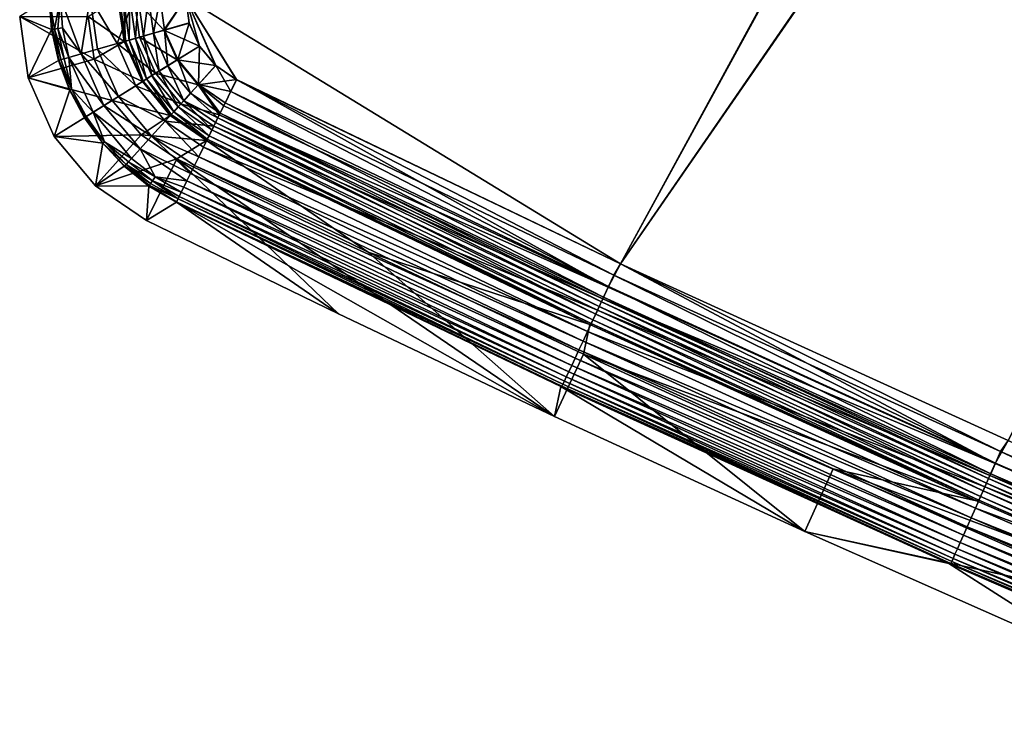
# Model space of a CAD drawing. Header units: metres. Extents: x 0 to 1400, y -1400 to 0.
# Tile 1 of 256: x 0 to 43, y -1323 to -1292. Entities that reach past the tile are written whole.
import ezdxf

# ---------------------------------------------------------------- set-up
doc = ezdxf.new("R2010")
doc.units = ezdxf.units.M

msp = doc.modelspace()

# ---------------------------------------------------------------- linework, layer by layer
at = {"layer": 'None'}
for points in [[(26.28237, -1302.206421), (98.733162, -1169.822754), (7.262993, -1290.58252)], [(98.733162, -1169.822754), (26.28237, -1302.206421), (108.43763, -1183.395752)], [(26.284334, -1302.207397, -3), (7.263255, -1290.58252, -3), (98.121849, -1170.299805, -3)], [(107.838593, -1183.887207, -3), (26.284334, -1302.207397, -3), (98.121849, -1170.299805, -3)], [(26.28237, -1302.206421), (43.232292, -1309.932251), (108.43763, -1183.395752)], [(43.234257, -1309.933105, -3), (26.284334, -1302.207397, -3), (107.838593, -1183.887207, -3)], [(1.294015, -1290.58252, -5.865956), (0, -1291.388062, -80), (1.393106, -1291.959961, -5.858041)], [(1.393106, -1291.959961, -5.858041), (1.42888, -1291.955444, -5.282678), (1.294015, -1290.58252, -5.865956)], [(1.42888, -1291.955444, -5.282678), (1.522773, -1291.942383, -4.711677), (1.294015, -1290.58252, -5.865956)], [(1.294015, -1290.58252, -5.865956), (1.522773, -1291.942383, -4.711677), (1.777908, -1290.58252, -3.61353)], [(1.522773, -1291.942383, -4.711677), (1.670731, -1291.921631, -4.151338), (1.777908, -1290.58252, -3.61353)], [(1.777908, -1290.58252, -3.61353), (1.670731, -1291.921631, -4.151338), (1.871613, -1291.893555, -3.607994)], [(3.078628, -1290.58252, -1.712029), (1.777908, -1290.58252, -3.61353), (2.683194, -1293.027588, -2.591883)], [(2.683194, -1293.027588, -2.591883), (1.777908, -1290.58252, -3.61353), (1.871613, -1291.893555, -3.607994)], [(3.397202, -1292.82373, -1.707133), (3.078628, -1290.58252, -1.712029), (2.683194, -1293.027588, -2.591883)], [(2.999513, -1291.388062, -80.052353), (4.293558, -1290.58252, -5.918313), (4.575136, -1292.490601, -5.911572)], [(5.002484, -1290.58252, -0.444609), (3.078628, -1290.58252, -1.712029), (4.261871, -1292.576782, -0.982192)], [(3.078628, -1290.58252, -1.712029), (3.397202, -1292.82373, -1.707133), (4.261871, -1292.576782, -0.982192)], [(4.261871, -1292.576782, -0.982192), (5.245498, -1292.295776, -0.443247), (5.002484, -1290.58252, -0.444609)], [(4.575136, -1292.490601, -5.911572), (4.293558, -1290.58252, -5.918313), (4.359362, -1290.58252, -5.346294)], [(4.625282, -1292.473022, -5.341588), (4.575136, -1292.490601, -5.911572), (4.359362, -1290.58252, -5.346294)], [(4.359362, -1290.58252, -5.346294), (4.534304, -1290.58252, -4.79771), (4.625282, -1292.473022, -5.341588)], [(4.534304, -1290.58252, -4.79771), (4.794093, -1292.424805, -4.792995), (4.625282, -1292.473022, -5.341588)], [(4.534304, -1290.58252, -4.79771), (4.811808, -1290.58252, -4.293189), (4.794093, -1292.424805, -4.792995)], [(4.811808, -1290.58252, -4.293189), (5.061515, -1292.348389, -4.289472), (4.794093, -1292.424805, -4.792995)], [(4.811808, -1290.58252, -4.293189), (5.181445, -1290.58252, -3.851693), (5.061515, -1292.348389, -4.289472)], [(5.245498, -1292.295776, -0.443247), (6.312303, -1291.991211, -0.112191), (5.002484, -1290.58252, -0.444609)], [(5.002484, -1290.58252, -0.444609), (6.312303, -1291.991211, -0.112191), (7.262993, -1290.58252)], [(5.181445, -1290.58252, -3.851693), (5.416728, -1292.246948, -3.849309), (5.061515, -1292.348389, -4.289472)], [(5.181445, -1290.58252, -3.851693), (5.629323, -1290.58252, -3.489816), (5.416728, -1292.246948, -3.849309)], [(5.629323, -1290.58252, -3.489816), (5.846894, -1292.124146, -3.48865), (5.416728, -1292.246948, -3.849309)], [(5.629323, -1290.58252, -3.489816), (6.138608, -1290.58252, -3.221157), (5.846894, -1292.124146, -3.48865)], [(6.138608, -1290.58252, -3.221157), (6.336243, -1291.984375, -3.220523), (5.846894, -1292.124146, -3.48865)], [(6.138608, -1290.58252, -3.221157), (7.263255, -1290.58252, -3), (6.336243, -1291.984375, -3.220523)], [(6.312303, -1291.991211, -0.112191), (7.416185, -1291.67627), (7.262993, -1290.58252)], [(7.263255, -1290.58252, -3), (7.416335, -1291.676758, -3), (6.336243, -1291.984375, -3.220523)], [(7.416185, -1291.67627), (7.863981, -1292.685547), (7.262993, -1290.58252)], [(7.863981, -1292.685547), (8.571769, -1293.533081), (7.262993, -1290.58252)], [(7.262993, -1290.58252), (8.571769, -1293.533081), (9.485583, -1294.153076)], [(9.485583, -1294.153076), (26.28237, -1302.206421), (7.262993, -1290.58252)], [(26.284334, -1302.207397, -3), (9.487546, -1294.154053, -3), (7.263255, -1290.58252, -3)], [(9.487546, -1294.154053, -3), (8.572985, -1293.53418, -3), (7.263255, -1290.58252, -3)], [(7.263255, -1290.58252, -3), (8.572985, -1293.53418, -3), (7.864559, -1292.686523, -3)], [(7.864559, -1292.686523, -3), (7.416335, -1291.676758, -3), (7.263255, -1290.58252, -3)], [(0, -1291.388062, -80), (0.367841, -1294.068604, -80), (1.393106, -1291.959961, -5.858041)], [(0.367841, -1294.068604, -80), (0, -1291.388062, -80), (3.256284, -1293.260376, -80.059189)], [(0, -1291.388062, -80), (2.999513, -1291.388062, -80.052353), (3.256284, -1293.260376, -80.059189)], [(3.256284, -1293.260376, -80.059189), (2.999513, -1291.388062, -80.052353), (4.575136, -1292.490601, -5.911572)], [(0.367841, -1294.068604, -80), (1.696583, -1293.314087, -5.852393), (1.393106, -1291.959961, -5.858041)], [(1.71473, -1293.304199, -5.277255), (1.42888, -1291.955444, -5.282678), (1.393106, -1291.959961, -5.858041)], [(1.696583, -1293.314087, -5.852393), (1.71473, -1293.304199, -5.277255), (1.393106, -1291.959961, -5.858041)], [(1.80632, -1293.278076, -4.706699), (1.522773, -1291.942383, -4.711677), (1.42888, -1291.955444, -5.282678)], [(1.71473, -1293.304199, -5.277255), (1.80632, -1293.278076, -4.706699), (1.42888, -1291.955444, -5.282678)], [(1.522773, -1291.942383, -4.711677), (1.95033, -1293.236938, -4.146839), (1.670731, -1291.921631, -4.151338)], [(1.95033, -1293.236938, -4.146839), (1.522773, -1291.942383, -4.711677), (1.80632, -1293.278076, -4.706699)], [(1.670731, -1291.921631, -4.151338), (2.145649, -1293.181152, -3.603996), (1.871613, -1291.893555, -3.607994)], [(1.95033, -1293.236938, -4.146839), (2.145649, -1293.181152, -3.603996), (1.670731, -1291.921631, -4.151338)], [(1.871613, -1291.893555, -3.607994), (2.145649, -1293.181152, -3.603996), (2.683194, -1293.027588, -2.591883)], [(6.88929, -1293.290894, -0.112086), (6.312303, -1291.991211, -0.112191), (5.245498, -1292.295776, -0.443247)], [(5.846894, -1292.124146, -3.48865), (6.336243, -1291.984375, -3.220523), (6.478433, -1293.546387, -3.488189)], [(7.863981, -1292.685547), (7.416185, -1291.67627), (6.312303, -1291.991211, -0.112191)], [(6.88929, -1293.290894, -0.112086), (7.863981, -1292.685547), (6.312303, -1291.991211, -0.112191)], [(6.336243, -1291.984375, -3.220523), (7.416335, -1291.676758, -3), (6.910398, -1293.27771, -3.220318)], [(6.336243, -1291.984375, -3.220523), (6.910398, -1293.27771, -3.220318), (6.478433, -1293.546387, -3.488189)], [(7.416335, -1291.676758, -3), (7.864559, -1292.686523, -3), (6.910398, -1293.27771, -3.220318)], [(3.256284, -1293.260376, -80.059189), (4.575136, -1292.490601, -5.911572), (5.376731, -1294.231689, -5.909472)], [(5.947658, -1293.876587, -0.442818), (5.245498, -1292.295776, -0.443247), (4.261871, -1292.576782, -0.982192)], [(5.376731, -1294.231689, -5.909472), (4.575136, -1292.490601, -5.911572), (4.625282, -1292.473022, -5.341588)], [(4.625282, -1292.473022, -5.341588), (4.794093, -1292.424805, -4.792995), (5.399434, -1294.217651, -5.339591)], [(5.399434, -1294.217651, -5.339591), (5.376731, -1294.231689, -5.909472), (4.625282, -1292.473022, -5.341588)], [(4.794093, -1292.424805, -4.792995), (5.061515, -1292.348389, -4.289472), (5.548721, -1294.124756, -4.7914)], [(4.794093, -1292.424805, -4.792995), (5.548721, -1294.124756, -4.7914), (5.399434, -1294.217651, -5.339591)], [(5.061515, -1292.348389, -4.289472), (5.416728, -1292.246948, -3.849309), (5.784978, -1293.977783, -4.288288)], [(5.061515, -1292.348389, -4.289472), (5.784978, -1293.977783, -4.288288), (5.548721, -1294.124756, -4.7914)], [(5.947658, -1293.876587, -0.442818), (6.88929, -1293.290894, -0.112086), (5.245498, -1292.295776, -0.443247)], [(5.416728, -1292.246948, -3.849309), (5.846894, -1292.124146, -3.48865), (6.098657, -1293.782715, -3.848514)], [(5.416728, -1292.246948, -3.849309), (6.098657, -1293.782715, -3.848514), (5.784978, -1293.977783, -4.288288)], [(5.846894, -1292.124146, -3.48865), (6.478433, -1293.546387, -3.488189), (6.098657, -1293.782715, -3.848514)], [(4.315983, -1294.891602, -1.705507), (3.397202, -1292.82373, -1.707133), (2.683194, -1293.027588, -2.591883)], [(4.261871, -1292.576782, -0.982192), (3.397202, -1292.82373, -1.707133), (5.079371, -1294.416748, -0.981242)], [(3.397202, -1292.82373, -1.707133), (4.315983, -1294.891602, -1.705507), (5.079371, -1294.416748, -0.981242)], [(5.079371, -1294.416748, -0.981242), (5.947658, -1293.876587, -0.442818), (4.261871, -1292.576782, -0.982192)], [(8.571769, -1293.533081), (7.863981, -1292.685547), (6.88929, -1293.290894, -0.112086)], [(6.910398, -1293.27771, -3.220318), (7.864559, -1292.686523, -3), (7.816753, -1294.364502, -3.220522)], [(7.864559, -1292.686523, -3), (8.572985, -1293.53418, -3), (7.816753, -1294.364502, -3.220522)], [(0.367841, -1294.068604, -80), (3.256284, -1293.260376, -80.059189), (4.047956, -1295.059082, -80.061653)], [(2.186017, -1294.591431, -5.849195), (1.696583, -1293.314087, -5.852393), (0.367841, -1294.068604, -80)], [(2.184835, -1294.599365, -5.273966), (1.71473, -1293.304199, -5.277255), (1.696583, -1293.314087, -5.852393)], [(2.186017, -1294.591431, -5.849195), (2.184835, -1294.599365, -5.273966), (1.696583, -1293.314087, -5.852393)], [(2.272154, -1294.560669, -4.703683), (1.80632, -1293.278076, -4.706699), (1.71473, -1293.304199, -5.277255)], [(2.184835, -1294.599365, -5.273966), (2.272154, -1294.560669, -4.703683), (1.71473, -1293.304199, -5.277255)], [(2.272154, -1294.560669, -4.703683), (1.95033, -1293.236938, -4.146839), (1.80632, -1293.278076, -4.706699)], [(2.145649, -1293.181152, -3.603996), (1.95033, -1293.236938, -4.146839), (2.272154, -1294.560669, -4.703683)], [(2.145649, -1293.181152, -3.603996), (3.685453, -1295.283813, -2.589477), (2.683194, -1293.027588, -2.591883)], [(3.685453, -1295.283813, -2.589477), (2.145649, -1293.181152, -3.603996), (3.210542, -1295.579102, -3.600766)], [(3.210542, -1295.579102, -3.600766), (2.145649, -1293.181152, -3.603996), (2.272154, -1294.560669, -4.703683)], [(2.683194, -1293.027588, -2.591883), (3.685453, -1295.283813, -2.589477), (4.315983, -1294.891602, -1.705507)], [(4.047956, -1295.059082, -80.061653), (3.256284, -1293.260376, -80.059189), (5.376731, -1294.231689, -5.909472)], [(7.800077, -1294.382935, -0.112191), (6.88929, -1293.290894, -0.112086), (5.947658, -1293.876587, -0.442818)], [(6.478433, -1293.546387, -3.488189), (6.910398, -1293.27771, -3.220318), (7.475076, -1294.741699, -3.488649)], [(7.800077, -1294.382935, -0.112191), (8.571769, -1293.533081), (6.88929, -1293.290894, -0.112086)], [(6.910398, -1293.27771, -3.220318), (7.816753, -1294.364502, -3.220522), (7.475076, -1294.741699, -3.488649)], [(5.784978, -1293.977783, -4.288288), (6.098657, -1293.782715, -3.848514), (6.926701, -1295.346924, -4.289469)], [(6.098657, -1293.782715, -3.848514), (6.478433, -1293.546387, -3.488189), (7.174721, -1295.073242, -3.849308)], [(6.098657, -1293.782715, -3.848514), (7.174721, -1295.073242, -3.849308), (6.926701, -1295.346924, -4.289469)], [(6.478433, -1293.546387, -3.488189), (7.475076, -1294.741699, -3.488649), (7.174721, -1295.073242, -3.849308)], [(7.800077, -1294.382935, -0.112191), (9.485583, -1294.153076), (8.571769, -1293.533081)], [(7.816753, -1294.364502, -3.220522), (8.572985, -1293.53418, -3), (9.234777, -1294.668335, -3.055813)], [(8.572985, -1293.53418, -3), (9.487546, -1294.154053, -3), (9.234777, -1294.668335, -3.055813)], [(1.501548, -1296.643921, -80), (2.186017, -1294.591431, -5.849195), (0.367841, -1294.068604, -80)], [(1.501548, -1296.643921, -80), (0.367841, -1294.068604, -80), (4.047956, -1295.059082, -80.061653)], [(4.047956, -1295.059082, -80.061653), (5.376731, -1294.231689, -5.909472), (6.584117, -1295.720337, -5.911569)], [(7.055212, -1295.2052, -0.443246), (5.947658, -1293.876587, -0.442818), (5.079371, -1294.416748, -0.981242)], [(6.584117, -1295.720337, -5.911569), (5.376731, -1294.231689, -5.909472), (5.399434, -1294.217651, -5.339591)], [(5.399434, -1294.217651, -5.339591), (5.548721, -1294.124756, -4.7914), (6.62211, -1295.683228, -5.341584)], [(6.62211, -1295.683228, -5.341584), (6.584117, -1295.720337, -5.911569), (5.399434, -1294.217651, -5.339591)], [(5.548721, -1294.124756, -4.7914), (5.784978, -1293.977783, -4.288288), (6.739979, -1295.553101, -4.792993)], [(5.548721, -1294.124756, -4.7914), (6.739979, -1295.553101, -4.792993), (6.62211, -1295.683228, -5.341584)], [(5.784978, -1293.977783, -4.288288), (6.926701, -1295.346924, -4.289469), (6.739979, -1295.553101, -4.792993)], [(7.055212, -1295.2052, -0.443246), (7.800077, -1294.382935, -0.112191), (5.947658, -1293.876587, -0.442818)], [(8.926799, -1295.295044, -0.13694), (9.485583, -1294.153076), (7.800077, -1294.382935, -0.112191)], [(9.485583, -1294.153076), (8.926799, -1295.295044, -0.13694), (25.746523, -1303.223999, -0.112516)], [(9.234777, -1294.668335, -3.055813), (9.487546, -1294.154053, -3), (25.991236, -1302.700684, -3.055977)], [(26.28237, -1302.206421), (9.485583, -1294.153076), (25.746523, -1303.223999, -0.112516)], [(9.487546, -1294.154053, -3), (26.284334, -1302.207397, -3), (25.991236, -1302.700684, -3.055977)], [(1.501548, -1296.643921, -80), (2.843963, -1295.807129, -5.848162), (2.186017, -1294.591431, -5.849195)], [(2.910449, -1295.765869, -4.702671), (2.272154, -1294.560669, -4.703683), (2.184835, -1294.599365, -5.273966)], [(2.829267, -1295.816284, -5.272861), (2.184835, -1294.599365, -5.273966), (2.186017, -1294.591431, -5.849195)], [(2.829267, -1295.816284, -5.272861), (2.910449, -1295.765869, -4.702671), (2.184835, -1294.599365, -5.273966)], [(2.843963, -1295.807129, -5.848162), (2.829267, -1295.816284, -5.272861), (2.186017, -1294.591431, -5.849195)], [(2.910449, -1295.765869, -4.702671), (3.210542, -1295.579102, -3.600766), (2.272154, -1294.560669, -4.703683)], [(5.079371, -1294.416748, -0.981242), (4.315983, -1294.891602, -1.705507), (6.368423, -1295.963379, -0.98219)], [(6.368423, -1295.963379, -0.98219), (7.055212, -1295.2052, -0.443246), (5.079371, -1294.416748, -0.981242)], [(8.731893, -1295.69165, -0.251109), (7.800077, -1294.382935, -0.112191), (7.055212, -1295.2052, -0.443246)], [(7.475076, -1294.741699, -3.488649), (7.816753, -1294.364502, -3.220522), (8.766883, -1295.620483, -3.489813)], [(8.731893, -1295.69165, -0.251109), (8.926799, -1295.295044, -0.13694), (7.800077, -1294.382935, -0.112191)], [(7.816753, -1294.364502, -3.220522), (8.991508, -1295.163452, -3.221156), (8.766883, -1295.620483, -3.489813)], [(9.234777, -1294.668335, -3.055813), (8.991508, -1295.163452, -3.221156), (7.816753, -1294.364502, -3.220522)], [(8.991508, -1295.163452, -3.221156), (9.234777, -1294.668335, -3.055813), (25.757101, -1303.201416, -3.221156)], [(9.234777, -1294.668335, -3.055813), (25.991236, -1302.700684, -3.055977), (25.757101, -1303.201416, -3.221156)], [(1.501548, -1296.643921, -80), (4.047956, -1295.059082, -80.061653), (5.311628, -1296.564087, -80.059189)], [(3.685453, -1295.283813, -2.589477), (5.764692, -1296.629761, -1.70713), (4.315983, -1294.891602, -1.705507)], [(5.311628, -1296.564087, -80.059189), (4.047956, -1295.059082, -80.061653), (6.584117, -1295.720337, -5.911569)], [(4.315983, -1294.891602, -1.705507), (5.764692, -1296.629761, -1.70713), (6.368423, -1295.963379, -0.98219)], [(6.926701, -1295.346924, -4.289469), (7.174721, -1295.073242, -3.849308), (8.406308, -1296.354126, -4.293182)], [(7.174721, -1295.073242, -3.849308), (7.475076, -1294.741699, -3.488649), (8.664235, -1295.829346, -3.659872)], [(7.174721, -1295.073242, -3.849308), (8.569342, -1296.022461, -3.851689), (8.406308, -1296.354126, -4.293182)], [(8.664235, -1295.829346, -3.659872), (8.569342, -1296.022461, -3.851689), (7.174721, -1295.073242, -3.849308)], [(7.475076, -1294.741699, -3.488649), (8.766883, -1295.620483, -3.489813), (8.664235, -1295.829346, -3.659872)], [(5.266156, -1297.180054, -2.591879), (3.685453, -1295.283813, -2.589477), (3.210542, -1295.579102, -3.600766)], [(3.685453, -1295.283813, -2.589477), (5.266156, -1297.180054, -2.591879), (5.764692, -1296.629761, -1.70713)], [(8.490542, -1296.182739, -0.444482), (7.055212, -1295.2052, -0.443246), (6.368423, -1295.963379, -0.98219)], [(6.739979, -1295.553101, -4.792993), (6.926701, -1295.346924, -4.289469), (8.283912, -1296.603271, -4.797701)], [(6.926701, -1295.346924, -4.289469), (8.406308, -1296.354126, -4.293182), (8.283912, -1296.603271, -4.797701)], [(8.490542, -1296.182739, -0.444482), (8.731893, -1295.69165, -0.251109), (7.055212, -1295.2052, -0.443246)], [(25.746523, -1303.223999, -0.112516), (8.926799, -1295.295044, -0.13694), (8.731893, -1295.69165, -0.251109)], [(8.766883, -1295.620483, -3.489813), (8.991508, -1295.163452, -3.221156), (25.541275, -1303.662842, -3.490045)], [(8.991508, -1295.163452, -3.221156), (25.757101, -1303.201416, -3.221156), (25.541275, -1303.662842, -3.490045)], [(3.643686, -1296.934814, -5.84919), (2.843963, -1295.807129, -5.848162), (1.501548, -1296.643921, -80)], [(3.709348, -1296.871094, -4.70368), (2.910449, -1295.765869, -4.702671), (2.829267, -1295.816284, -5.272861)], [(3.636026, -1296.932373, -5.273962), (2.829267, -1295.816284, -5.272861), (2.843963, -1295.807129, -5.848162)], [(3.636026, -1296.932373, -5.273962), (3.709348, -1296.871094, -4.70368), (2.829267, -1295.816284, -5.272861)], [(3.643686, -1296.934814, -5.84919), (3.636026, -1296.932373, -5.273962), (2.843963, -1295.807129, -5.848162)], [(3.210542, -1295.579102, -3.600766), (2.910449, -1295.765869, -4.702671), (3.709348, -1296.871094, -4.70368)], [(5.266156, -1297.180054, -2.591879), (3.210542, -1295.579102, -3.600766), (4.89083, -1297.59436, -3.60399)], [(4.89083, -1297.59436, -3.60399), (3.210542, -1295.579102, -3.600766), (3.709348, -1296.871094, -4.70368)], [(5.311628, -1296.564087, -80.059189), (6.584117, -1295.720337, -5.911569), (8.177726, -1296.819336, -5.918313)], [(8.177726, -1296.819336, -5.918313), (6.584117, -1295.720337, -5.911569), (6.62211, -1295.683228, -5.341584)], [(6.62211, -1295.683228, -5.341584), (6.739979, -1295.553101, -4.792993), (8.206751, -1296.760254, -5.346284)], [(8.206751, -1296.760254, -5.346284), (8.177726, -1296.819336, -5.918313), (6.62211, -1295.683228, -5.341584)], [(6.739979, -1295.553101, -4.792993), (8.283912, -1296.603271, -4.797701), (8.206751, -1296.760254, -5.346284)], [(8.731893, -1295.69165, -0.251109), (8.490542, -1296.182739, -0.444482), (25.507816, -1303.734375, -0.251606)], [(25.351633, -1304.068359, -3.851689), (8.569342, -1296.022461, -3.851689), (8.664235, -1295.829346, -3.659872)], [(8.664235, -1295.829346, -3.659872), (8.766883, -1295.620483, -3.489813), (25.442724, -1303.873657, -3.660043)], [(25.442724, -1303.873657, -3.660043), (25.351633, -1304.068359, -3.851689), (8.664235, -1295.829346, -3.659872)], [(25.746523, -1303.223999, -0.112516), (8.731893, -1295.69165, -0.251109), (25.507816, -1303.734375, -0.251606)], [(8.766883, -1295.620483, -3.489813), (25.541275, -1303.662842, -3.490045), (25.442724, -1303.873657, -3.660043)], [(5.764692, -1296.629761, -1.70713), (7.832515, -1297.521729, -1.326623), (6.368423, -1295.963379, -0.98219)], [(6.368423, -1295.963379, -0.98219), (7.832515, -1297.521729, -1.326623), (8.038766, -1297.102051, -0.984865)], [(8.038766, -1297.102051, -0.984865), (8.490542, -1296.182739, -0.444482), (6.368423, -1295.963379, -0.98219)], [(8.490542, -1296.182739, -0.444482), (8.038766, -1297.102051, -0.984865), (25.275898, -1304.230347, -0.444534)], [(25.077496, -1304.654663, -4.797701), (8.283912, -1296.603271, -4.797701), (8.406308, -1296.354126, -4.293182)], [(25.19515, -1304.403076, -4.292985), (8.406308, -1296.354126, -4.293182), (8.569342, -1296.022461, -3.851689)], [(25.19515, -1304.403076, -4.292985), (25.077496, -1304.654663, -4.797701), (8.406308, -1296.354126, -4.293182)], [(25.507816, -1303.734375, -0.251606), (8.490542, -1296.182739, -0.444482), (25.275898, -1304.230347, -0.444534)], [(25.351633, -1304.068359, -3.851689), (25.19515, -1304.403076, -4.292985), (8.569342, -1296.022461, -3.851689)], [(3.311, -1298.798828, -80), (1.501548, -1296.643921, -80), (5.311628, -1296.564087, -80.059189)], [(3.311, -1298.798828, -80), (3.643686, -1296.934814, -5.84919), (1.501548, -1296.643921, -80)], [(3.311, -1298.798828, -80), (5.311628, -1296.564087, -80.059189), (6.877636, -1297.621826, -80.052368)], [(5.266156, -1297.180054, -2.591879), (7.46866, -1298.262085, -2.137302), (5.764692, -1296.629761, -1.70713)], [(6.877636, -1297.621826, -80.052368), (5.311628, -1296.564087, -80.059189), (8.177726, -1296.819336, -5.918313)], [(7.46866, -1298.262085, -2.137302), (7.641909, -1297.909546, -1.711938), (5.764692, -1296.629761, -1.70713)], [(5.764692, -1296.629761, -1.70713), (7.641909, -1297.909546, -1.711938), (7.832515, -1297.521729, -1.326623)], [(15.240726, -1301.690552, -80.052361), (6.877636, -1297.621826, -80.052368), (8.177726, -1296.819336, -5.918313)], [(24.938366, -1304.856201, -5.918313), (8.177726, -1296.819336, -5.918313), (8.206751, -1296.760254, -5.346284)], [(24.938366, -1304.856201, -5.918313), (15.240726, -1301.690552, -80.052361), (8.177726, -1296.819336, -5.918313)], [(25.003448, -1304.812988, -5.347445), (8.206751, -1296.760254, -5.346284), (8.283912, -1296.603271, -4.797701)], [(25.003448, -1304.812988, -5.347445), (24.938366, -1304.856201, -5.918313), (8.206751, -1296.760254, -5.346284)], [(25.077496, -1304.654663, -4.797701), (25.003448, -1304.812988, -5.347445), (8.283912, -1296.603271, -4.797701)], [(4.573032, -1297.938477, -5.852385), (3.643686, -1296.934814, -5.84919), (3.311, -1298.798828, -80)], [(4.653903, -1297.855957, -4.706692), (3.709348, -1296.871094, -4.70368), (3.636026, -1296.932373, -5.273962)], [(4.589952, -1297.926514, -5.277246), (3.636026, -1296.932373, -5.273962), (3.643686, -1296.934814, -5.84919)], [(4.589952, -1297.926514, -5.277246), (4.653903, -1297.855957, -4.706692), (3.636026, -1296.932373, -5.273962)], [(4.573032, -1297.938477, -5.852385), (4.589952, -1297.926514, -5.277246), (3.643686, -1296.934814, -5.84919)], [(4.653903, -1297.855957, -4.706692), (4.754454, -1297.744995, -4.146833), (3.709348, -1296.871094, -4.70368)], [(4.754454, -1297.744995, -4.146833), (4.89083, -1297.59436, -3.60399), (3.709348, -1296.871094, -4.70368)], [(5.924662, -1298.409424, -3.607986), (5.266156, -1297.180054, -2.591879), (4.89083, -1297.59436, -3.60399)], [(5.924662, -1298.409424, -3.607986), (7.314347, -1298.57605, -2.598888), (5.266156, -1297.180054, -2.591879)], [(7.314347, -1298.57605, -2.598888), (7.46866, -1298.262085, -2.137302), (5.266156, -1297.180054, -2.591879)], [(8.038766, -1297.102051, -0.984865), (7.832515, -1297.521729, -1.326623), (24.842079, -1305.158081, -0.985015)], [(25.275898, -1304.230347, -0.444534), (8.038766, -1297.102051, -0.984865), (24.842079, -1305.158081, -0.985015)], [(5.553209, -1300.31311, -80.000031), (3.311, -1298.798828, -80), (6.877636, -1297.621826, -80.052368)], [(5.924662, -1298.409424, -3.607986), (4.89083, -1297.59436, -3.60399), (4.754454, -1297.744995, -4.146833)], [(5.553209, -1300.31311, -80.000031), (6.877636, -1297.621826, -80.052368), (13.941833, -1304.394287, -80)], [(6.877636, -1297.621826, -80.052368), (23.399584, -1308.876465, -80), (13.941833, -1304.394287, -80)], [(6.877636, -1297.621826, -80.052368), (15.240726, -1301.690552, -80.052361), (23.399584, -1308.876465, -80)], [(7.832515, -1297.521729, -1.326623), (7.641909, -1297.909546, -1.711938), (24.643988, -1305.581665, -1.326719)], [(24.842079, -1305.158081, -0.985015), (7.832515, -1297.521729, -1.326623), (24.643988, -1305.581665, -1.326719)], [(5.653527, -1298.809204, -5.858028), (4.573032, -1297.938477, -5.852385), (3.311, -1298.798828, -80)], [(5.673361, -1298.779175, -5.282666), (4.589952, -1297.926514, -5.277246), (4.573032, -1297.938477, -5.852385)], [(5.653527, -1298.809204, -5.858028), (5.673361, -1298.779175, -5.282666), (4.573032, -1297.938477, -5.852385)], [(5.726666, -1298.700684, -4.711666), (4.653903, -1297.855957, -4.706692), (4.589952, -1297.926514, -5.277246)], [(5.673361, -1298.779175, -5.282666), (5.726666, -1298.700684, -4.711666), (4.589952, -1297.926514, -5.277246)], [(5.810649, -1298.577148, -4.151328), (4.754454, -1297.744995, -4.146833), (4.653903, -1297.855957, -4.706692)], [(5.726666, -1298.700684, -4.711666), (5.810649, -1298.577148, -4.151328), (4.653903, -1297.855957, -4.706692)], [(5.810649, -1298.577148, -4.151328), (5.924662, -1298.409424, -3.607986), (4.754454, -1297.744995, -4.146833)], [(7.641909, -1297.909546, -1.711938), (7.46866, -1298.262085, -2.137302), (24.46089, -1305.973145, -1.711938)], [(24.643988, -1305.581665, -1.326719), (7.641909, -1297.909546, -1.711938), (24.46089, -1305.973145, -1.711938)], [(5.810649, -1298.577148, -4.151328), (7.068157, -1299.077026, -3.613595), (5.924662, -1298.409424, -3.607986)], [(7.068157, -1299.077026, -3.613595), (7.180427, -1298.848633, -3.092461), (5.924662, -1298.409424, -3.607986)], [(5.924662, -1298.409424, -3.607986), (7.180427, -1298.848633, -3.092461), (7.314347, -1298.57605, -2.598888)], [(7.46866, -1298.262085, -2.137302), (7.314347, -1298.57605, -2.598888), (24.294535, -1306.328857, -2.137379)], [(24.46089, -1305.973145, -1.711938), (7.46866, -1298.262085, -2.137302), (24.294535, -1306.328857, -2.137379)], [(5.653527, -1298.809204, -5.858028), (3.311, -1298.798828, -80), (5.553209, -1300.31311, -80.000031)], [(6.854743, -1299.511353, -5.865956), (5.653527, -1298.809204, -5.858028), (5.553209, -1300.31311, -80.000031)], [(6.865382, -1299.489624, -5.424023), (5.673361, -1298.779175, -5.282666), (5.653527, -1298.809204, -5.858028)], [(6.854743, -1299.511353, -5.865956), (6.865382, -1299.489624, -5.424023), (5.653527, -1298.809204, -5.858028)], [(6.924919, -1299.36853, -4.597182), (5.726666, -1298.700684, -4.711666), (5.673361, -1298.779175, -5.282666)], [(6.865382, -1299.489624, -5.424023), (6.924919, -1299.36853, -4.597182), (5.673361, -1298.779175, -5.282666)], [(5.726666, -1298.700684, -4.711666), (6.924919, -1299.36853, -4.597182), (5.810649, -1298.577148, -4.151328)], [(6.924919, -1299.36853, -4.597182), (6.978668, -1299.259155, -4.157339), (5.810649, -1298.577148, -4.151328)], [(5.810649, -1298.577148, -4.151328), (6.978668, -1299.259155, -4.157339), (7.068157, -1299.077026, -3.613595)], [(7.180427, -1298.848633, -3.092461), (7.068157, -1299.077026, -3.613595), (24.017677, -1306.920898, -3.09242)], [(7.314347, -1298.57605, -2.598888), (7.180427, -1298.848633, -3.092461), (24.146349, -1306.645752, -2.598965)], [(24.146349, -1306.645752, -2.598965), (7.180427, -1298.848633, -3.092461), (24.017677, -1306.920898, -3.09242)], [(24.294535, -1306.328857, -2.137379), (7.314347, -1298.57605, -2.598888), (24.146349, -1306.645752, -2.598965)], [(6.924919, -1299.36853, -4.597182), (6.865382, -1299.489624, -5.424023), (23.761019, -1307.469727, -4.718482)], [(6.978668, -1299.259155, -4.157339), (6.924919, -1299.36853, -4.597182), (23.824097, -1307.334839, -4.157492)], [(23.824097, -1307.334839, -4.157492), (6.924919, -1299.36853, -4.597182), (23.761019, -1307.469727, -4.718482)], [(7.068157, -1299.077026, -3.613595), (6.978668, -1299.259155, -4.157339), (23.909859, -1307.151489, -3.61347)], [(23.909859, -1307.151489, -3.61347), (6.978668, -1299.259155, -4.157339), (23.824097, -1307.334839, -4.157492)], [(24.017677, -1306.920898, -3.09242), (7.068157, -1299.077026, -3.613595), (23.909859, -1307.151489, -3.61347)], [(6.854743, -1299.511353, -5.865956), (5.553209, -1300.31311, -80.000031), (13.941833, -1304.394287, -80)], [(6.865382, -1299.489624, -5.424023), (6.854743, -1299.511353, -5.865956), (23.667604, -1307.573242, -5.865956)], [(23.667604, -1307.573242, -5.865956), (6.854743, -1299.511353, -5.865956), (23.399584, -1308.876465, -80)], [(23.399584, -1308.876465, -80), (6.854743, -1299.511353, -5.865956), (13.941833, -1304.394287, -80)], [(23.761019, -1307.469727, -4.718482), (6.865382, -1299.489624, -5.424023), (23.721113, -1307.555054, -5.290087)], [(6.865382, -1299.489624, -5.424023), (23.667604, -1307.573242, -5.865956), (23.721113, -1307.555054, -5.290087)], [(24.669224, -1306.158936, -80.052361), (15.240726, -1301.690552, -80.052361), (24.938366, -1304.856201, -5.918313)], [(15.240726, -1301.690552, -80.052361), (24.669224, -1306.158936, -80.052361), (23.399584, -1308.876465, -80)], [(42.672127, -1310.938354, -0.112516), (26.28237, -1302.206421), (25.746523, -1303.223999, -0.112516)], [(25.991236, -1302.700684, -3.055977), (26.284334, -1302.207397, -3), (42.906666, -1310.4104, -3.055977)], [(43.232292, -1309.932251), (26.28237, -1302.206421), (42.672127, -1310.938354, -0.112516)], [(26.284334, -1302.207397, -3), (43.234257, -1309.933105, -3), (42.906666, -1310.4104, -3.055977)], [(25.757101, -1303.201416, -3.221156), (25.991236, -1302.700684, -3.055977), (42.682266, -1310.915527, -3.221156)], [(25.991236, -1302.700684, -3.055977), (42.906666, -1310.4104, -3.055977), (42.682266, -1310.915527, -3.221156)], [(25.746523, -1303.223999, -0.112516), (25.507816, -1303.734375, -0.251606), (42.672127, -1310.938354, -0.112516)], [(25.541275, -1303.662842, -3.490045), (25.757101, -1303.201416, -3.221156), (42.475414, -1311.381104, -3.490045)], [(25.757101, -1303.201416, -3.221156), (42.682266, -1310.915527, -3.221156), (42.475414, -1311.381104, -3.490045)], [(25.442724, -1303.873657, -3.660043), (25.541275, -1303.662842, -3.490045), (42.380962, -1311.59375, -3.660043)], [(25.541275, -1303.662842, -3.490045), (42.475414, -1311.381104, -3.490045), (42.380962, -1311.59375, -3.660043)], [(42.143681, -1312.127808, -4.292985), (25.19515, -1304.403076, -4.292985), (25.351633, -1304.068359, -3.851689)], [(42.443348, -1311.453369, -0.251606), (25.507816, -1303.734375, -0.251606), (25.275898, -1304.230347, -0.444534)], [(42.293659, -1311.790283, -3.851689), (25.351633, -1304.068359, -3.851689), (25.442724, -1303.873657, -3.660043)], [(42.293659, -1311.790283, -3.851689), (42.143681, -1312.127808, -4.292985), (25.351633, -1304.068359, -3.851689)], [(42.380962, -1311.59375, -3.660043), (42.293659, -1311.790283, -3.851689), (25.442724, -1303.873657, -3.660043)], [(25.507816, -1303.734375, -0.251606), (42.443348, -1311.453369, -0.251606), (42.672127, -1310.938354, -0.112516)], [(42.221073, -1311.953613, -0.444534), (25.275898, -1304.230347, -0.444534), (24.842079, -1305.158081, -0.985015)], [(42.030918, -1312.381714, -4.797701), (25.077496, -1304.654663, -4.797701), (25.19515, -1304.403076, -4.292985)], [(42.143681, -1312.127808, -4.292985), (42.030918, -1312.381714, -4.797701), (25.19515, -1304.403076, -4.292985)], [(42.443348, -1311.453369, -0.251606), (25.275898, -1304.230347, -0.444534), (42.221073, -1311.953613, -0.444534)], [(41.854496, -1312.568726, -5.918313), (24.669224, -1306.158936, -80.052361), (24.938366, -1304.856201, -5.918313)], [(41.854496, -1312.568726, -5.918313), (24.938366, -1304.856201, -5.918313), (25.003448, -1304.812988, -5.347445)], [(41.959949, -1312.541382, -5.347445), (25.003448, -1304.812988, -5.347445), (25.077496, -1304.654663, -4.797701)], [(41.959949, -1312.541382, -5.347445), (41.854496, -1312.568726, -5.918313), (25.003448, -1304.812988, -5.347445)], [(42.030918, -1312.381714, -4.797701), (41.959949, -1312.541382, -5.347445), (25.077496, -1304.654663, -4.797701)], [(41.80529, -1312.889526, -0.985015), (24.842079, -1305.158081, -0.985015), (24.643988, -1305.581665, -1.326719)], [(42.221073, -1311.953613, -0.444534), (24.842079, -1305.158081, -0.985015), (41.80529, -1312.889526, -0.985015)], [(41.615437, -1313.316895, -1.326719), (24.643988, -1305.581665, -1.326719), (24.46089, -1305.973145, -1.711938)], [(41.80529, -1312.889526, -0.985015), (24.643988, -1305.581665, -1.326719), (41.615437, -1313.316895, -1.326719)], [(23.399584, -1308.876465, -80), (24.669224, -1306.158936, -80.052361), (34.346737, -1313.909302, -80)], [(41.439953, -1313.711914, -1.711938), (24.46089, -1305.973145, -1.711938), (24.294535, -1306.328857, -2.137379)], [(24.46089, -1305.973145, -1.711938), (41.439953, -1313.711914, -1.711938), (41.615437, -1313.316895, -1.326719)], [(35.582539, -1311.176147, -80.052361), (24.669224, -1306.158936, -80.052361), (41.854496, -1312.568726, -5.918313)], [(24.669224, -1306.158936, -80.052361), (35.582539, -1311.176147, -80.052361), (34.346737, -1313.909302, -80)], [(41.138493, -1314.390381, -2.598965), (24.146349, -1306.645752, -2.598965), (24.017677, -1306.920898, -3.09242)], [(41.280518, -1314.070801, -2.137379), (24.294535, -1306.328857, -2.137379), (24.146349, -1306.645752, -2.598965)], [(41.280518, -1314.070801, -2.137379), (24.146349, -1306.645752, -2.598965), (41.138493, -1314.390381, -2.598965)], [(41.439953, -1313.711914, -1.711938), (24.294535, -1306.328857, -2.137379), (41.280518, -1314.070801, -2.137379)], [(40.911835, -1314.900635, -3.61347), (23.909859, -1307.151489, -3.61347), (23.824097, -1307.334839, -4.157492)], [(41.015167, -1314.668091, -3.09242), (24.017677, -1306.920898, -3.09242), (23.909859, -1307.151489, -3.61347)], [(23.909859, -1307.151489, -3.61347), (40.911835, -1314.900635, -3.61347), (41.015167, -1314.668091, -3.09242)], [(41.138493, -1314.390381, -2.598965), (24.017677, -1306.920898, -3.09242), (41.015167, -1314.668091, -3.09242)], [(34.346737, -1313.909302, -80), (23.667604, -1307.573242, -5.865956), (23.399584, -1308.876465, -80)], [(23.721113, -1307.555054, -5.290087), (23.667604, -1307.573242, -5.865956), (40.636436, -1315.309814, -5.865956)], [(40.636436, -1315.309814, -5.865956), (23.667604, -1307.573242, -5.865956), (34.346737, -1313.909302, -80)], [(40.769184, -1315.22168, -4.718482), (23.761019, -1307.469727, -4.718482), (23.721113, -1307.555054, -5.290087)], [(23.721113, -1307.555054, -5.290087), (40.636436, -1315.309814, -5.865956), (40.730938, -1315.307861, -5.290087)], [(40.769184, -1315.22168, -4.718482), (23.721113, -1307.555054, -5.290087), (40.730938, -1315.307861, -5.290087)], [(40.829639, -1315.085693, -4.157492), (23.824097, -1307.334839, -4.157492), (23.761019, -1307.469727, -4.718482)], [(40.829639, -1315.085693, -4.157492), (23.761019, -1307.469727, -4.718482), (40.769184, -1315.22168, -4.718482)], [(40.911835, -1314.900635, -3.61347), (23.824097, -1307.334839, -4.157492), (40.829639, -1315.085693, -4.157492)], [(59.749245, -1318.325806, -0.112516), (43.232292, -1309.932251), (42.672127, -1310.938354, -0.112516)], [(42.906666, -1310.4104, -3.055977), (43.234257, -1309.933105, -3), (59.973515, -1317.793457, -3.055977)], [(42.682266, -1310.915527, -3.221156), (42.906666, -1310.4104, -3.055977), (59.758938, -1318.302856, -3.221156)], [(42.906666, -1310.4104, -3.055977), (59.973515, -1317.793457, -3.055977), (59.758938, -1318.302856, -3.221156)], [(42.672127, -1310.938354, -0.112516), (42.443348, -1311.453369, -0.251606), (59.749245, -1318.325806, -0.112516)], [(42.475414, -1311.381104, -3.490045), (42.682266, -1310.915527, -3.221156), (59.561142, -1318.772339, -3.490045)], [(42.682266, -1310.915527, -3.221156), (59.758938, -1318.302856, -3.221156), (59.561142, -1318.772339, -3.490045)], [(34.346737, -1313.909302, -80), (35.582539, -1311.176147, -80.052361), (48.967335, -1317.107056, -80.052361)], [(48.967335, -1317.107056, -80.052361), (35.582539, -1311.176147, -80.052361), (58.923313, -1319.954956, -5.918313)], [(58.923313, -1319.954956, -5.918313), (35.582539, -1311.176147, -80.052361), (41.854496, -1312.568726, -5.918313)], [(59.530476, -1318.845215, -0.251606), (42.443348, -1311.453369, -0.251606), (42.221073, -1311.953613, -0.444534)], [(42.380962, -1311.59375, -3.660043), (42.475414, -1311.381104, -3.490045), (59.470825, -1318.986816, -3.660043)], [(59.749245, -1318.325806, -0.112516), (42.443348, -1311.453369, -0.251606), (59.530476, -1318.845215, -0.251606)], [(42.475414, -1311.381104, -3.490045), (59.561142, -1318.772339, -3.490045), (59.470825, -1318.986816, -3.660043)], [(59.243931, -1319.525391, -4.292985), (42.143681, -1312.127808, -4.292985), (42.293659, -1311.790283, -3.851689)], [(59.387341, -1319.184937, -3.851689), (42.293659, -1311.790283, -3.851689), (42.380962, -1311.59375, -3.660043)], [(59.387341, -1319.184937, -3.851689), (59.243931, -1319.525391, -4.292985), (42.293659, -1311.790283, -3.851689)], [(59.470825, -1318.986816, -3.660043), (59.387341, -1319.184937, -3.851689), (42.380962, -1311.59375, -3.660043)], [(59.317932, -1319.349731, -0.444534), (42.221073, -1311.953613, -0.444534), (41.80529, -1312.889526, -0.985015)], [(59.136105, -1319.78125, -4.797701), (42.030918, -1312.381714, -4.797701), (42.143681, -1312.127808, -4.292985)], [(59.243931, -1319.525391, -4.292985), (59.136105, -1319.78125, -4.797701), (42.143681, -1312.127808, -4.292985)], [(59.530476, -1318.845215, -0.251606), (42.221073, -1311.953613, -0.444534), (59.317932, -1319.349731, -0.444534)], [(58.923313, -1319.954956, -5.918313), (41.854496, -1312.568726, -5.918313), (41.959949, -1312.541382, -5.347445)], [(59.068241, -1319.942383, -5.347445), (41.959949, -1312.541382, -5.347445), (42.030918, -1312.381714, -4.797701)], [(59.068241, -1319.942383, -5.347445), (58.923313, -1319.954956, -5.918313), (41.959949, -1312.541382, -5.347445)], [(59.136105, -1319.78125, -4.797701), (59.068241, -1319.942383, -5.347445), (42.030918, -1312.381714, -4.797701)], [(58.920353, -1320.293457, -0.985015), (41.80529, -1312.889526, -0.985015), (41.615437, -1313.316895, -1.326719)], [(59.317932, -1319.349731, -0.444534), (41.80529, -1312.889526, -0.985015), (58.920353, -1320.293457, -0.985015)], [(41.439953, -1313.711914, -1.711938), (58.738808, -1320.724365, -1.326719), (41.615437, -1313.316895, -1.326719)], [(41.615437, -1313.316895, -1.326719), (58.738808, -1320.724365, -1.326719), (58.920353, -1320.293457, -0.985015)], [(47.77298, -1319.858521, -80), (40.636436, -1315.309814, -5.865956), (34.346737, -1313.909302, -80)], [(34.346737, -1313.909302, -80), (48.967335, -1317.107056, -80.052361), (47.77298, -1319.858521, -80)], [(58.571003, -1321.122681, -1.711938), (41.439953, -1313.711914, -1.711938), (41.280518, -1314.070801, -2.137379)], [(58.738808, -1320.724365, -1.326719), (41.439953, -1313.711914, -1.711938), (58.571003, -1321.122681, -1.711938)], [(58.282738, -1321.807007, -2.598965), (41.138493, -1314.390381, -2.598965), (41.015167, -1314.668091, -3.09242)], [(58.418545, -1321.484619, -2.137379), (41.280518, -1314.070801, -2.137379), (41.138493, -1314.390381, -2.598965)], [(58.418545, -1321.484619, -2.137379), (41.138493, -1314.390381, -2.598965), (58.282738, -1321.807007, -2.598965)], [(58.571003, -1321.122681, -1.711938), (41.280518, -1314.070801, -2.137379), (58.418545, -1321.484619, -2.137379)], [(58.066002, -1322.321411, -3.61347), (40.911835, -1314.900635, -3.61347), (40.829639, -1315.085693, -4.157492)], [(40.911835, -1314.900635, -3.61347), (58.164814, -1322.086914, -3.09242), (41.015167, -1314.668091, -3.09242)], [(58.164814, -1322.086914, -3.09242), (40.911835, -1314.900635, -3.61347), (58.066002, -1322.321411, -3.61347)], [(41.015167, -1314.668091, -3.09242), (58.164814, -1322.086914, -3.09242), (58.282738, -1321.807007, -2.598965)], [(40.636436, -1315.309814, -5.865956), (57.758438, -1322.718994, -5.865956), (40.730938, -1315.307861, -5.290087)], [(57.758438, -1322.718994, -5.865956), (40.636436, -1315.309814, -5.865956), (47.77298, -1319.858521, -80)], [(57.929596, -1322.645264, -4.718482), (40.769184, -1315.22168, -4.718482), (40.730938, -1315.307861, -5.290087)], [(40.730938, -1315.307861, -5.290087), (57.758438, -1322.718994, -5.865956), (57.893024, -1322.732056, -5.290087)], [(40.730938, -1315.307861, -5.290087), (57.893024, -1322.732056, -5.290087), (57.929596, -1322.645264, -4.718482)], [(57.987404, -1322.508057, -4.157492), (40.829639, -1315.085693, -4.157492), (40.769184, -1315.22168, -4.718482)], [(57.987404, -1322.508057, -4.157492), (40.769184, -1315.22168, -4.718482), (57.929596, -1322.645264, -4.718482)], [(58.066002, -1322.321411, -3.61347), (40.829639, -1315.085693, -4.157492), (57.987404, -1322.508057, -4.157492)]]:
    msp.add_3dface(points, dxfattribs=at)

doc.saveas('drawing.dxf')
